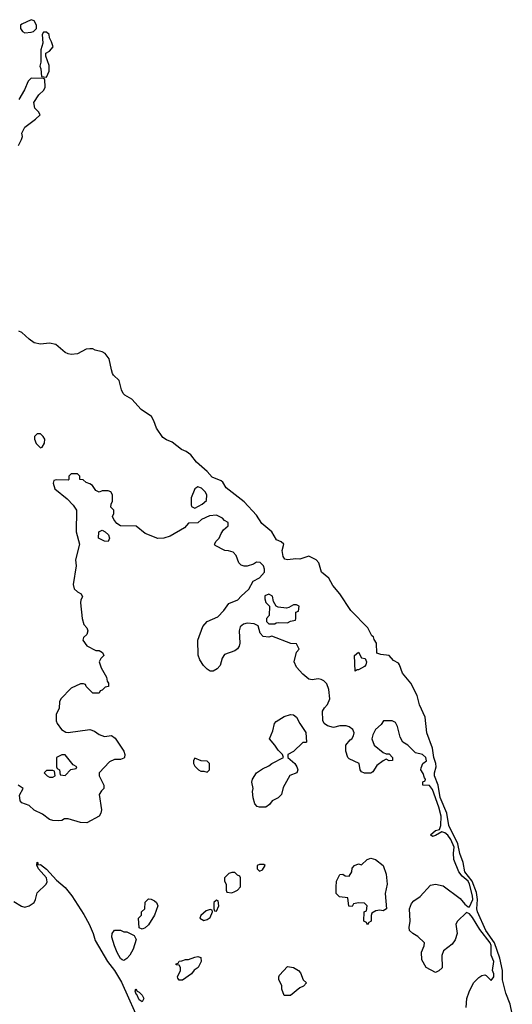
# Model space of a CAD drawing. Header units: inches. Extents: x 2792272 to 2951639, y 860504 to 1033803.
# Tile 6 of 209: x 2943776 to 2946967, y 865892 to 872266. Entities that reach past the tile are written whole.
import ezdxf

# ---------------------------------------------------------------- set-up
doc = ezdxf.new("R2010")
doc.units = ezdxf.units.IN
doc.header["$MEASUREMENT"] = 0
doc.layers.add('C9846', color=7, linetype='Continuous')
doc.layers.add('C9847', color=7, linetype='Continuous')

msp = doc.modelspace()

# ---------------------------------------------------------------- linework, layer by layer
at = {"layer": 'C9846', "color": 4}
for points, elevation in [([(2946967.4, 865830), (2946953.9, 865893.9), (2946924.8, 865964.8), (2946903.8, 866050), (2946904.5, 866110), (2946887, 866190), (2946852.6, 866290), (2946795.8, 866370), (2946741.8, 866490), (2946736.8, 866510), (2946741.2, 866570), (2946735.7, 866615.7), (2946707.6, 866690), (2946659.5, 866750), (2946649.1, 866810), (2946628.2, 866868.2), (2946614.9, 866930), (2946555.4, 867050), (2946542.4, 867130), (2946499.6, 867230), (2946486.5, 867310), (2946463.8, 867370), (2946463.1, 867390), (2946473.8, 867430), (2946472.3, 867450), (2946458.1, 867490), (2946450.4, 867550.4), (2946414, 867650), (2946401.8, 867750), (2946365.7, 867830), (2946350, 867892), (2946309.7, 867970), (2946255.5, 868035.5), (2946237.2, 868090), (2946230, 868099.7), (2946198, 868118), (2946170, 868149), (2946116.4, 868156.4), (2946090, 868166), (2946088, 868230), (2946072.9, 868252.9), (2946068, 868270), (2946056.5, 868276.5), (2946032.2, 868330), (2945920.9, 868441), (2945850, 868549.7), (2945804.2, 868604.2), (2945778.2, 868650), (2945731.8, 868690), (2945713.5, 868750), (2945695.8, 868770), (2945650, 868792.4), (2945590, 868774.6), (2945564.2, 868775.8), (2945510, 868768.4), (2945494.7, 868774.7), (2945482.4, 868790), (2945475.6, 868830), (2945487.6, 868870), (2945470, 868886), (2945439.5, 868899.5), (2945409.7, 868950), (2945344.9, 869004.9), (2945310, 869058), (2945230, 869144.8), (2945114.4, 869234.4), (2945091.4, 869271.4), (2945080.5, 869280.5), (2945023.9, 869303.9), (2944990, 869340.7), (2944921.3, 869401.3), (2944884.8, 869450), (2944855.1, 869470), (2944823.8, 869483.8), (2944763, 869530), (2944726.2, 869546.2), (2944702.3, 869562.3), (2944662.7, 869622.7), (2944645.5, 869670), (2944630, 869697.1), (2944563.6, 869743.6), (2944501.7, 869810), (2944456.2, 869836.2), (2944446.9, 869846.9), (2944436.5, 869870), (2944421, 869930), (2944383.9, 869963.9), (2944376.4, 869976.4), (2944371.1, 870000)], 4), ([(2946669.3, 865870.7), (2946672.7, 865930), (2946687.5, 865972.5), (2946715.3, 866030), (2946750, 866064.7), (2946770, 866078), (2946790, 866082), (2946798, 866078), (2946830, 866046), (2946848.7, 866070), (2946848.7, 866090), (2946839, 866110), (2946847.3, 866170), (2946830.9, 866210.9), (2946830, 866271.8), (2946823.2, 866290), (2946757.1, 866377.1), (2946710, 866453.2), (2946690, 866478), (2946670, 866486), (2946612, 866430), (2946602, 866410), (2946611, 866350), (2946598, 866310), (2946578, 866282), (2946521, 866239), (2946511.1, 866208.8), (2946512, 866128), (2946492, 866108), (2946470, 866098), (2946408.7, 866130), (2946380.2, 866180.2), (2946379, 866230), (2946395.3, 866270), (2946398, 866290), (2946355.3, 866330), (2946322, 866350), (2946302, 866370), (2946299, 866390), (2946306, 866430), (2946302, 866510), (2946315.3, 866544.7), (2946330, 866562), (2946369.5, 866590.5), (2946437.2, 866662.8), (2946470, 866670.7), (2946519.9, 866659.9), (2946630, 866578), (2946659.6, 866539.6), (2946682, 866522), (2946690, 866522), (2946711.7, 866570), (2946710, 866594), (2946690, 866669.2), (2946680.3, 866690), (2946642.3, 866722.3), (2946620.5, 866750), (2946589, 866830), (2946586, 866870), (2946590.7, 866910), (2946570, 866959.6), (2946550, 866986.6), (2946530, 867002.7), (2946511.6, 867008.4), (2946470, 866984), (2946450, 866978), (2946438, 866990), (2946470, 867018), (2946495.3, 867024.7), (2946505.2, 867050), (2946506, 867110), (2946491.3, 867168.7), (2946450, 867282), (2946430, 867308), (2946388, 867310), (2946388.4, 867331.6), (2946402, 867338), (2946406, 867350), (2946398, 867358), (2946390, 867386), (2946375.3, 867410), (2946376.4, 867423.6), (2946388, 867450), (2946411.9, 867468.1), (2946408, 867490), (2946386, 867510), (2946340.2, 867520.2), (2946290, 867568.7), (2946258, 867590), (2946240.4, 867620.4), (2946224, 867690), (2946210, 867715.3), (2946190, 867728), (2946132.7, 867727.3), (2946116.9, 867703.1), (2946082, 867670), (2946063.6, 867636.4), (2946058, 867610), (2946072, 867570), (2946130, 867522), (2946150, 867514), (2946170, 867514), (2946192, 867490), (2946192, 867470), (2946168.9, 867468.8), (2946150, 867478), (2946130, 867468.7), (2946090, 867438), (2946063.6, 867396.4), (2946050, 867388), (2946010, 867388.7), (2945990, 867398), (2945982, 867410), (2945975.3, 867450), (2945910, 867482), (2945902, 867490), (2945888, 867530), (2945888, 867570), (2945916.4, 867603.6), (2945928.4, 867611.6), (2945938, 867630), (2945942, 867650), (2945935.3, 867670), (2945910, 867688.7), (2945890, 867694), (2945850, 867694), (2945810, 867684), (2945770, 867694), (2945749, 867710), (2945739, 867730), (2945737.2, 867790), (2945750, 867812), (2945770, 867832), (2945785.2, 867870), (2945779.3, 867930), (2945766, 867966), (2945746, 867986), (2945730, 867994), (2945710, 867999), (2945670, 867993.2), (2945650, 867997.2), (2945609.6, 868029.6), (2945570, 868074), (2945553.2, 868110), (2945568.7, 868171.3), (2945586, 868190), (2945570, 868226), (2945532, 868228), (2945410, 868275.3), (2945389.3, 868269.3), (2945353.6, 868273.6), (2945333.6, 868293.6), (2945322, 868342), (2945295.3, 868355.3), (2945250, 868359), (2945226.8, 868353.2), (2945204, 868336), (2945198.8, 868310), (2945202.8, 868230), (2945198.8, 868210), (2945187.5, 868192.5), (2945170, 868181.2), (2945103.4, 868156.6), (2945087, 868133), (2945075.6, 868084.4), (2945055.2, 868064.8), (2945030, 868049.2), (2945010, 868049), (2944990, 868062), (2944966.3, 868086.3), (2944942, 868122), (2944933.2, 868153.2), (2944929.5, 868250), (2944961.5, 868338.5), (2944990, 868370.8), (2945059.6, 868400.4), (2945098.9, 868441.1), (2945130, 868486), (2945189.5, 868510.5), (2945210, 868534.8), (2945261.5, 868578.5), (2945289.2, 868630.8), (2945330, 868652), (2945362, 868690), (2945362, 868710), (2945355.3, 868730), (2945332.9, 868752.9), (2945310, 868754), (2945290, 868742), (2945250, 868728), (2945230, 868728), (2945210, 868735.3), (2945195.3, 868750), (2945178, 868798), (2945158, 868818), (2945128.4, 868828.4), (2945106, 868830), (2945043.1, 868863.1), (2945038, 868870), (2945048, 868890), (2945068, 868910), (2945080.2, 868939.8), (2945096.4, 868963.6), (2945126, 868990), (2945126, 869010), (2945103.1, 869023.1), (2945090, 869038), (2945050, 869058), (2945005.4, 869054.6), (2944954, 869030), (2944930, 869008), (2944870, 869006), (2944843.6, 868976.4), (2944750, 868922), (2944710, 868908.7), (2944670, 868908), (2944590, 868939), (2944530, 868988), (2944430, 868989), (2944405.6, 869005.6), (2944386, 869030), (2944378, 869050), (2944386, 869070), (2944386, 869090), (2944366, 869110), (2944368, 869130), (2944378, 869150), (2944378, 869190), (2944366, 869210), (2944350, 869215.3), (2944310, 869215.3), (2944290, 869208), (2944270, 869218), (2944248, 869250), (2944230, 869262), (2944206, 869270), (2944187.3, 869287.3), (2944166, 869290), (2944166, 869310), (2944150, 869326), (2944110, 869326), (2944094, 869310), (2944094, 869290), (2944090, 869286), (2944012.7, 869287.3), (2943998, 869282), (2943994, 869266), (2944004.7, 869230), (2944084.5, 869164.5), (2944123.5, 869123.5), (2944144.7, 869090), (2944142, 868950), (2944162.8, 868870), (2944138, 868770), (2944141, 868730), (2944122.8, 868610), (2944130, 868582), (2944150, 868562), (2944174, 868550), (2944182, 868530), (2944171.3, 868510), (2944171, 868490), (2944181, 868390), (2944191.1, 868351.2), (2944211.3, 868330), (2944218, 868310), (2944210, 868286), (2944190, 868266), (2944184.7, 868250), (2944210, 868212), (2944270, 868182), (2944290, 868182), (2944312, 868170), (2944322, 868150), (2944302, 868130), (2944292, 868110), (2944304.7, 868070), (2944338, 868010), (2944343.6, 867983.6), (2944352, 867970), (2944351.1, 867948.8), (2944330, 867946), (2944310, 867926), (2944298, 867922), (2944290, 867906), (2944250, 867906), (2944206, 867950), (2944202, 867962), (2944190, 867966), (2944170, 867966), (2944110, 867938), (2944042, 867870), (2944034, 867850), (2944031.6, 867808.4), (2944012.7, 867767.3), (2944012.7, 867727.3), (2944018, 867710), (2944046, 867670), (2944074.4, 867654.4), (2944090, 867650.8), (2944230, 867671.3), (2944259.8, 867659.8), (2944290, 867638), (2944324.7, 867624.7), (2944371.6, 867631.6), (2944395.3, 867615.3), (2944450.5, 867530.5), (2944457.3, 867510), (2944454.8, 867490), (2944450, 867485.2), (2944430, 867477.2), (2944390, 867477.2), (2944358, 867462), (2944291.3, 867390), (2944291.3, 867370), (2944322, 867310), (2944322, 867290), (2944305.4, 867274.6), (2944291.3, 867250), (2944306, 867150), (2944302.8, 867130), (2944291.3, 867110), (2944210, 867066.6), (2944169.5, 867069.5), (2944090, 867093.2), (2944067.3, 867092.7), (2944050, 867082), (2944030, 867079), (2943990, 867081.2), (2943969.4, 867089.4), (2943923.2, 867123.2), (2943869.5, 867149.5), (2943838, 867178), (2943790, 867195.3), (2943779, 867210), (2943774.6, 867245.4), (2943798, 867290), (2943766, 867310)], 8), ([(2943738.5, 866558.5), (2943787.3, 866527.3), (2943810, 866521), (2943838, 866530), (2943870, 866552), (2943879, 866570), (2943890, 866614), (2943948, 866670), (2943954.6, 866685.4), (2943948.7, 866710), (2943898, 866770), (2943887.3, 866792.7), (2943888.7, 866811.3), (2943894, 866806), (2943894, 866794), (2943910, 866796), (2943950, 866766), (2944015.3, 866695.3), (2944070, 866648), (2944113.2, 866593.2), (2944192.5, 866472.5), (2944225.5, 866410), (2944253, 866350), (2944264, 866304), (2944344.9, 866170), (2944390.5, 866110.5), (2944435.2, 866035.2), (2944562, 865750)], 8)]:
    msp.add_lwpolyline(points, dxfattribs=dict(at, elevation=elevation))
for points, elevation in [([(2943910, 869586), (2943890, 869586), (2943872.7, 869567.3), (2943872, 869550), (2943882, 869522), (2943910, 869494), (2943922, 869498), (2943936.4, 869523.6), (2943938, 869550), (2943928.4, 869568.4)], 8), ([(2944930, 869242), (2944910, 869228), (2944887.7, 869170), (2944886, 869126), (2944890, 869114), (2944910, 869104.7), (2944958, 869130), (2944987.3, 869152.7), (2944988, 869190), (2944978, 869210), (2944953.2, 869233.2)], 8), ([(2944350, 868888.7), (2944326, 868890), (2944286, 868910), (2944288.9, 868951.2), (2944310, 868962), (2944330, 868951.3), (2944350.7, 868930.7), (2944358, 868910)], 8), ([(2945390, 868548), (2945364.7, 868535.3), (2945363.6, 868516.4), (2945370, 868494), (2945394, 868470), (2945392, 868408), (2945374, 868390), (2945374, 868370), (2945390, 868354), (2945430, 868354), (2945438, 868362), (2945450, 868364.7), (2945510, 868362), (2945530, 868372), (2945562, 868378), (2945566, 868390), (2945566, 868430), (2945582, 868438), (2945586, 868470), (2945570, 868478), (2945550, 868478), (2945519.6, 868460.4), (2945503.6, 868456.4), (2945450, 868462), (2945438, 868470), (2945420.4, 868500.4), (2945414.6, 868534.6)], 8), ([(2945950, 868048), (2945946, 868150), (2945970, 868172), (2945990, 868134), (2946014, 868130), (2946022, 868110), (2946018, 868090), (2946010, 868078), (2945970, 868058), (2945962, 868058)], 4), ([(2945330, 867169.2), (2945313.6, 867173.6), (2945299, 867190), (2945289.4, 867229.4), (2945285.2, 867270), (2945288.7, 867290), (2945279, 867330), (2945284, 867350), (2945310, 867390.7), (2945350, 867416.3), (2945390, 867434.8), (2945410, 867450.8), (2945486, 867490), (2945478, 867510), (2945450, 867537.2), (2945429.6, 867569.6), (2945395.3, 867610), (2945416.9, 867663.1), (2945427, 867710), (2945436.9, 867723.1), (2945490, 867754.9), (2945530, 867767.7), (2945550, 867766.8), (2945570, 867751.3), (2945590.6, 867710.6), (2945630.7, 867650.7), (2945634, 867590), (2945630, 867586), (2945610, 867586), (2945550.9, 867529.1), (2945514, 867510), (2945514, 867490), (2945558, 867450), (2945571.3, 867430), (2945578, 867410), (2945572, 867390), (2945527.1, 867372.9), (2945483.5, 867296.5), (2945471.3, 867250), (2945450, 867229), (2945412, 867210), (2945394.4, 867185.6), (2945370, 867169.2)], 8), ([(2944070, 867506), (2944050, 867506), (2944014, 867490), (2944014, 867430), (2944018, 867418), (2944034, 867410), (2944038, 867378), (2944070, 867374), (2944107.3, 867412.7), (2944142, 867418), (2944146, 867430), (2944122, 867442)], 8), ([(2944910, 867486), (2944902, 867470), (2944902, 867450), (2944910, 867434), (2944934, 867410), (2944950, 867402), (2944970, 867402), (2944990, 867394), (2945006, 867410), (2945006, 867450), (2944990, 867466), (2944952.7, 867467.3)], 12), ([(2943990, 867406), (2943950, 867406), (2943934, 867390), (2943954, 867370), (2943970, 867362), (2943990, 867362), (2944006, 867370), (2944002, 867402)], 8), ([(2946130, 866498), (2946110, 866502), (2946083.6, 866496.4), (2946058, 866482), (2946052.7, 866467.3), (2946052, 866430), (2946038, 866422), (2946030, 866406), (2946022, 866422), (2946006, 866430), (2946008, 866490), (2946022, 866498), (2946026, 866530), (2946010, 866546), (2945970, 866548), (2945938, 866542), (2945930, 866526), (2945907.3, 866527.3), (2945902, 866582), (2945847.3, 866587.3), (2945826, 866610), (2945826, 866650), (2945828, 866690), (2945850, 866732), (2945870, 866734), (2945883.6, 866723.6), (2945910, 866722), (2945928, 866750), (2945930, 866774), (2945946, 866790), (2945970, 866802), (2945990, 866794), (2946028, 866830), (2946050, 866838), (2946082, 866830), (2946130.7, 866790.7), (2946150, 866734), (2946156, 866670), (2946142.8, 866610), (2946151.3, 866510)], 8), ([(2945170, 866746), (2945150, 866746), (2945130, 866738), (2945102, 866710), (2945102, 866690), (2945114, 866670), (2945114, 866630), (2945118, 866618), (2945150, 866614), (2945170, 866622), (2945186, 866630), (2945207.3, 866652.7), (2945206, 866710), (2945202, 866722), (2945187.3, 866727.3)], 12), ([(2945358, 866798), (2945330, 866798), (2945314, 866790), (2945314, 866770), (2945330, 866754), (2945350, 866762), (2945366, 866790)], 12), ([(2944570, 866378), (2944550, 866386), (2944546, 866450), (2944566, 866470), (2944566, 866490), (2944586, 866510), (2944590, 866554), (2944610, 866574), (2944627.3, 866572.7), (2944650, 866562), (2944662, 866550), (2944671, 866530), (2944650, 866468), (2944610, 866406), (2944590, 866386)], 8), ([(2945050, 866566), (2945034, 866550), (2945034, 866510), (2945038, 866498), (2945050, 866494), (2945066, 866530), (2945062, 866562)], 12), ([(2945010, 866506), (2944983.6, 866496.4), (2944950, 866466), (2944942, 866450), (2944970, 866434), (2944990, 866442), (2945010, 866454), (2945026, 866490), (2945022, 866502)], 12), ([(2944450, 866362), (2944470, 866362), (2944516.9, 866336.9), (2944531.6, 866311.6), (2944510.7, 866249.3), (2944490.6, 866209.4), (2944470, 866188.7), (2944450, 866175.3), (2944440.2, 866180.2), (2944430, 866188), (2944407.5, 866227.5), (2944389.3, 866270), (2944374, 866326), (2944375.3, 866350), (2944390, 866372), (2944430, 866371.3)], 8), ([(2944810, 866048), (2944800.4, 866060.4), (2944798, 866070), (2944818, 866110), (2944818, 866130), (2944810, 866146), (2944790, 866148), (2944790, 866154), (2944802, 866158), (2944810, 866172), (2944827.3, 866172.7), (2944850, 866182), (2944870, 866182), (2944910, 866198), (2944930, 866202), (2944950, 866194), (2944952, 866170), (2944931.3, 866130), (2944906.8, 866113.2), (2944890, 866088.7), (2944830, 866048)], 8), ([(2945488.7, 865948.7), (2945474, 865990), (2945473.2, 866013.2), (2945455.3, 866050), (2945455.3, 866070), (2945460.2, 866079.8), (2945510, 866136), (2945550, 866131.3), (2945582, 866110), (2945596, 866096), (2945612, 866050), (2945634, 866030), (2945614, 866010), (2945590, 865998), (2945530, 865948.7)], 8), ([(2944570, 865908.7), (2944550, 865922), (2944535.3, 865955.3), (2944530, 865958), (2944523.1, 865976.9), (2944528.4, 865991.6), (2944536.9, 865976.9), (2944550, 865971), (2944570, 865951), (2944581, 865930)], 8)]:
    msp.add_lwpolyline(points, close=True, dxfattribs=dict(at, elevation=elevation))
at = {"layer": 'C9847', "color": 4, "elevation": 4}
for points in [[(2943850, 872266), (2943790, 872238), (2943782, 872230), (2943782, 872210), (2943794, 872190), (2943810, 872182), (2943850, 872184.7), (2943866, 872190), (2943886, 872210), (2943886, 872230), (2943870, 872258)], [(2943950, 872186), (2943930, 872186), (2943922, 872170), (2943925.4, 872114.6), (2943912, 872070), (2943912, 871990), (2943906, 871966), (2943912.7, 871947.3), (2943918, 871898), (2943950, 871894), (2943967.3, 871932.7), (2943968, 871970), (2943946, 872030), (2943946, 872050), (2943970, 872062), (2943994, 872090), (2943983.1, 872123.1), (2943968.4, 872148.4), (2943966, 872170)]]:
    msp.add_lwpolyline(points, close=True, dxfattribs=at)
for points in [[(2943768.9, 871451.1), (2943788.7, 871490), (2943793.2, 871510), (2943789.3, 871530.7), (2943809.4, 871570.6), (2943878.6, 871621.4), (2943908, 871650), (2943898, 871670), (2943873.6, 871693.6), (2943868.7, 871730), (2943900.1, 871779.9), (2943933.2, 871810), (2943941.2, 871830), (2943938, 871878), (2943930, 871886), (2943850, 871888), (2943830, 871868), (2943807.9, 871812.1), (2943770.5, 871749.5)], [(2944371.1, 870000), (2944355.2, 870070), (2944330, 870104.2), (2944310, 870116.2), (2944266, 870126), (2944250, 870135.3), (2944230, 870135.3), (2944207.5, 870132.5), (2944150, 870102.7), (2944110, 870099.3), (2944090, 870103.7), (2944070, 870112), (2944010, 870163.6), (2943970, 870171.3), (2943910, 870165.1), (2943870, 870175.1), (2943837.4, 870197.3), (2943790, 870241.6), (2943770, 870249.6)]]:
    msp.add_lwpolyline(points, dxfattribs=at)

doc.saveas('drawing.dxf')
